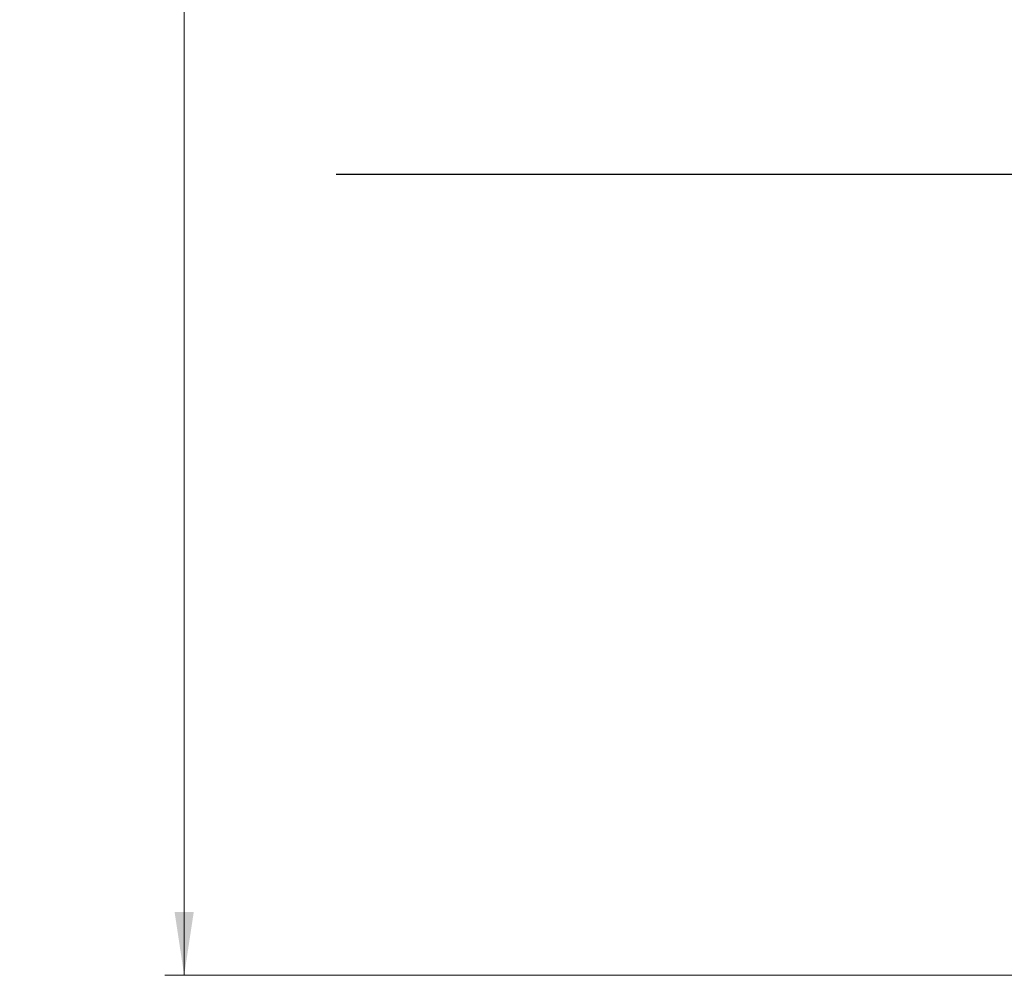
# Model space of a CAD drawing. Header units: millimetres. Extents: x 0 to 4205, y -17 to 2970.
# Tile 3 of 28: x 676 to 932, y 1628 to 1877. Entities that reach past the tile are written whole.
import ezdxf

# ---------------------------------------------------------------- set-up
doc = ezdxf.new("R2010")
doc.units = ezdxf.units.MM
doc.header["$LTSCALE"] = 5
doc.styles.add('SLDTEXTSTYLE0', font='TXT', dxfattribs={"width": 0.605})
doc.dimstyles.new('SLDDIMSTYLE3', dxfattribs={"dimtxt": 12.841593, "dimasz": 16.5, "dimexe": 0, "dimexo": 0.0625, "dimgap": 3.210398, "dimtad": 1, "dimdec": 1, "dimrnd": 1e-09, "dimzin": 12, "dimdsep": 46, "dimtxsty": 'SLDTEXTSTYLE0', "dimsah": 1, "dimcen": 0.09, "dimadec": 0, "dimazin": 3, "dimtfac": 1, "dimtdec": 1, "dimtofl": 0, "dimtmove": 0, "dimatfit": 3, "dimfxl": 0, "dimfrac": 2, "dimtolj": 1, "dimtzin": 12, "dimarcsym": 0})

# ---------------------------------------------------------------- blocks, each defined once
blk = doc.blocks.new('SW_BROKEN_VIEW_5')
at = {"color": 0, "linetype": 'Continuous'}
blk.add_line((0, -32.91), (-549.59, -32.91), dxfattribs=at)
blk = doc.blocks.new('_D_7')
at = {"color": 7, "linetype": 'Continuous', "lineweight": 18}
for p, q in [((992.88, 2832.44), (713.43, 2832.44)), ((718.43, 1628.26), (718.43, 2832.44)), ((695.77, 2266.91), (695.77, 2271.32)), ((695.77, 2271.32), (715.49, 2271.32)), ((715.49, 2271.32), (715.49, 2266.91)), ((695.77, 2232.61), (695.77, 2228.2)), ((715.49, 2228.2), (715.49, 2232.61)), ((695.77, 2228.2), (715.49, 2228.2)), ((967.88, 1628.26), (713.43, 1628.26))]:
    blk.add_line(p, q, dxfattribs=at)
for points in [[(718.43, 2832.44), (715.93, 2815.94), (720.93, 2815.94)], [(718.43, 1628.26), (720.93, 1644.76), (715.93, 1644.76)]]:
    blk.add_solid(points, dxfattribs=at)
at = {"color": 7, "linetype": 'Continuous', "lineweight": 18, "char_height": 13.229, "attachment_point": 1, "rotation": 90, "style": 'SLDTEXTSTYLE0'}
for s, insert in [('1968', (675.77, 2230.16)), ('77,5', (698.44, 2232.61))]:
    blk.add_mtext(s, dxfattribs=dict(at, insert=insert))

msp = doc.modelspace()

# ---------------------------------------------------------------- block references
at = {"color": 7, "linetype": 'Continuous'}
msp.add_blockref('SW_BROKEN_VIEW_5', (1307.631078, 1869.959448), dxfattribs=at)

# ---------------------------------------------------------------- dimensions: what is measured, and where the dimension line sits
at = {"color": 7, "linetype": 'Continuous', "lineweight": 18}
dim = msp.add_linear_dim(base=(718.428681, 2832.440157), p1=(967.881075, 1628.259544), p2=(992.881075, 2832.440157), angle=90, text='1968', dimstyle='SLDDIMSTYLE3', dxfattribs=at)
dim.commit()
dim.dimension.update_dxf_attribs({"geometry": '_D_7', "text_midpoint": (718.428681, 2249.762081), "dimtype": 160})

doc.saveas('drawing.dxf')
